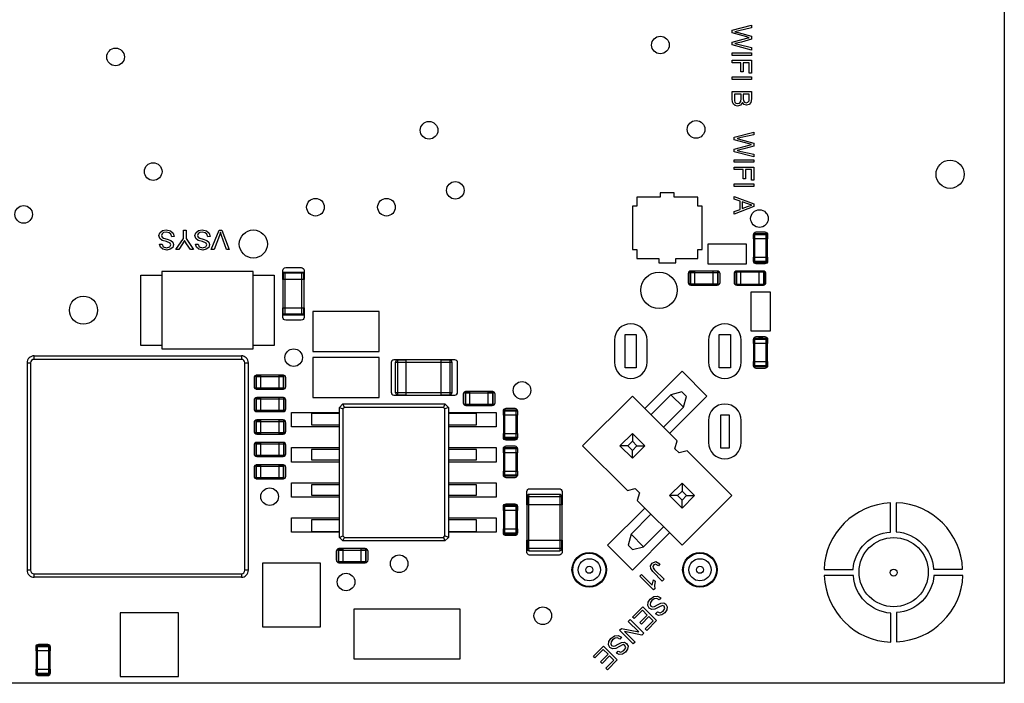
# Model space of a CAD drawing. Extents: x 11 to 146, y 7 to 201.
# Tile 14 of 27: x 86 to 122, y 7 to 31. Entities that reach past the tile are written whole.
import ezdxf

# ---------------------------------------------------------------- set-up
doc = ezdxf.new("R2010")
doc.units = 0
doc.layers.add('0_COMPONENTS', color=7, linetype='CONTINUOUS')

msp = doc.modelspace()

# ---------------------------------------------------------------- linework, layer by layer
at = {"layer": '0_COMPONENTS', "color": 8, "linetype": 'CONTINUOUS'}
for p, q in [((112.531, 23.264), (112.531, 23.112)), ((112.576, 22.274), (112.576, 23.29)), ((112.983, 22.274), (112.983, 23.29)), ((113.034, 22.451), (113.034, 23.112)), ((113.028, 22.299), (113.028, 22.451)), ((95.595, 20.369), (95.595, 21.893)), ((96.204, 20.369), (96.204, 21.893)), ((110.23, 21.897), (111.246, 21.897)), ((110.407, 21.44), (110.407, 21.948)), ((111.919, 21.442), (111.919, 21.945)), ((112.071, 21.44), (112.071, 21.948)), ((112.884, 21.945), (112.884, 21.442)), ((96.281, 20.623), (96.281, 21.639)), ((110.23, 21.49), (111.246, 21.49)), ((96.278, 20.395), (96.278, 20.623)), ((112.528, 19.488), (112.528, 19.336)), ((112.576, 18.498), (112.576, 19.514)), ((112.983, 18.498), (112.983, 19.514)), ((113.034, 18.675), (113.034, 19.336)), ((99.667, 17.474), (99.667, 18.734)), ((99.972, 17.469), (99.972, 18.739)), ((101.547, 18.734), (101.547, 17.474)), ((113.031, 18.523), (113.031, 18.675)), ((94.717, 17.68), (94.717, 18.188)), ((94.54, 18.137), (95.556, 18.137)), ((94.54, 17.73), (95.556, 17.73)), ((102.1, 17.547), (103.116, 17.547)), ((102.277, 17.09), (102.277, 17.598)), ((109.543, 17.476), (108.82, 16.754)), ((94.544, 17.327), (95.56, 17.327)), ((94.721, 16.87), (94.721, 17.378)), ((97.688, 17.15), (97.561, 17.023)), ((101.371, 17.15), (101.318, 17.023)), ((102.1, 17.14), (103.116, 17.14)), ((94.544, 16.92), (95.56, 16.92)), ((97.741, 17.023), (97.688, 16.971)), ((103.536, 15.904), (103.536, 16.92)), ((103.943, 15.904), (103.943, 16.92)), ((103.994, 16.081), (103.994, 16.742)), ((94.544, 16.517), (95.56, 16.517)), ((94.721, 16.06), (94.721, 16.568)), ((94.544, 16.11), (95.56, 16.11)), ((108.147, 16.08), (107.698, 15.631)), ((94.544, 15.707), (95.56, 15.707)), ((94.721, 15.25), (94.721, 15.758)), ((103.536, 14.544), (103.536, 15.56)), ((103.943, 14.544), (103.943, 15.56)), ((103.994, 14.721), (103.994, 15.382)), ((108.147, 15.182), (108.596, 15.631)), ((108.147, 15.465), (108.313, 15.631)), ((94.544, 15.3), (95.56, 15.3)), ((94.717, 14.44), (94.717, 14.948)), ((94.54, 14.897), (95.556, 14.897)), ((94.54, 14.49), (95.556, 14.49)), ((109.943, 14.284), (109.494, 13.835)), ((104.34, 13.801), (105.599, 13.801)), ((109.943, 13.386), (110.392, 13.835)), ((103.491, 13.448), (103.491, 13.296)), ((103.536, 12.458), (103.536, 13.474)), ((103.943, 12.458), (103.943, 13.474)), ((103.994, 12.635), (103.994, 13.296)), ((105.605, 12.226), (105.605, 13.496)), ((103.988, 12.483), (103.988, 12.635)), ((108.547, 11.99), (109.269, 12.712)), ((97.688, 12.197), (97.741, 12.324)), ((101.318, 12.324), (101.371, 12.377)), ((101.371, 12.197), (101.498, 12.324)), ((97.514, 11.867), (98.53, 11.867)), ((97.691, 11.41), (97.691, 11.918)), ((105.599, 11.922), (104.34, 11.922)), ((97.514, 11.46), (98.53, 11.46)), ((86.601, 8.378), (86.601, 8.226)), ((86.646, 7.388), (86.646, 8.404)), ((87.053, 7.388), (87.053, 8.404)), ((87.104, 7.565), (87.104, 8.226)), ((87.098, 7.413), (87.098, 7.565))]:
    msp.add_line(p, q, dxfattribs=at)
for points in [[(121.59, 61.054), (121.59, 7.054), (36.59, 7.054), (36.59, 61.054)], [(110.667, 22.721), (110.667, 24.295), (110.514, 24.295), (110.514, 24.613), (109.664, 24.613), (109.664, 24.778), (109.156, 24.778), (109.156, 24.613), (108.305, 24.613), (108.305, 24.295), (108.152, 24.295), (108.152, 22.721), (108.305, 22.721), (108.305, 22.403), (109.105, 22.403), (109.105, 22.249), (109.714, 22.249), (109.714, 22.403), (110.514, 22.403), (110.514, 22.721)], [(112.27, 22.208), (112.27, 22.919), (110.873, 22.919), (110.873, 22.208)], [(94.441, 19.137), (94.441, 21.931), (91.139, 21.931), (91.139, 19.137)], [(113.135, 19.784), (113.135, 21.181), (112.424, 21.181), (112.424, 19.784)], [(99, 19.039), (99, 20.489), (96.6, 20.489), (96.6, 19.039)], [(108.29, 19.654), (108.29, 18.454), (107.89, 18.454), (107.89, 19.654)], [(111.69, 19.654), (111.69, 18.454), (111.29, 18.454), (111.29, 19.654)], [(99, 17.379), (99, 18.829), (96.6, 18.829), (96.6, 17.379)], [(109.943, 12.039), (111.739, 13.835), (110.123, 15.451), (109.839, 15.375), (109.687, 15.527), (109.763, 15.811), (108.147, 17.427), (106.351, 15.631), (107.967, 14.015), (108.251, 14.09), (108.402, 13.939), (108.326, 13.655)], [(111.64, 16.754), (111.64, 15.554), (111.34, 15.554), (111.34, 16.754)], [(108.147, 16.08), (108.147, 15.797), (108.313, 15.631), (108.596, 15.631)], [(96.88, 9.094), (96.88, 11.394), (94.78, 11.394), (94.78, 9.094)], [(101.918, 7.932), (101.918, 9.735), (98.082, 9.735), (98.082, 7.932)], [(91.74, 7.304), (91.74, 9.604), (89.64, 9.604), (89.64, 7.304)]]:
    msp.add_lwpolyline(points, close=True, dxfattribs=at)
at = {"layer": '0_COMPONENTS', "color": 51, "linetype": 'CONTINUOUS'}
for points in [[(112.454, 30.03), (112.454, 29.932), (111.752, 30.115), (111.752, 30.217), (112.284, 30.358), (112.369, 30.379), (112.288, 30.405), (111.752, 30.549), (111.752, 30.647), (112.454, 30.83), (112.454, 30.732), (111.994, 30.63), (111.85, 30.596), (111.977, 30.562), (112.454, 30.434), (112.454, 30.32), (112.097, 30.222), (111.85, 30.166), (112.003, 30.132)], [(112.454, 29.83), (112.454, 29.737), (111.752, 29.737), (111.752, 29.83)], [(112.454, 29.566), (112.454, 29.094), (112.373, 29.094), (112.373, 29.473), (112.152, 29.473), (112.152, 29.145), (112.071, 29.145), (112.071, 29.473), (111.752, 29.473), (111.752, 29.566)], [(112.454, 28.962), (112.454, 28.868), (111.752, 28.868), (111.752, 28.962)], [(111.765, 28.051), (111.752, 28.166), (111.752, 28.434), (112.454, 28.434), (112.454, 28.171), (112.433, 28.039), (112.365, 27.962), (112.271, 27.937), (112.186, 27.962), (112.122, 28.039), (112.058, 27.937), (111.952, 27.902), (111.863, 27.924), (111.799, 27.975)], [(112.024, 28.017), (112.063, 28.077), (112.075, 28.179), (112.075, 28.341), (111.833, 28.341), (111.833, 28.162), (111.837, 28.098), (111.854, 28.047), (111.892, 28.009), (111.952, 27.996)], [(112.365, 28.094), (112.373, 28.2), (112.373, 28.341), (112.156, 28.341), (112.156, 28.188), (112.165, 28.102), (112.199, 28.047), (112.263, 28.03), (112.326, 28.047)], [(112.534, 26.17), (112.534, 26.072), (111.832, 26.255), (111.832, 26.357), (112.364, 26.498), (112.449, 26.519), (112.368, 26.545), (111.832, 26.689), (111.832, 26.787), (112.534, 26.97), (112.534, 26.872), (112.074, 26.77), (111.93, 26.736), (112.057, 26.702), (112.534, 26.574), (112.534, 26.46), (112.177, 26.362), (111.93, 26.306), (112.083, 26.272)], [(112.534, 25.97), (112.534, 25.877), (111.832, 25.877), (111.832, 25.97)], [(112.534, 25.706), (112.534, 25.234), (112.453, 25.234), (112.453, 25.613), (112.232, 25.613), (112.232, 25.285), (112.151, 25.285), (112.151, 25.613), (111.832, 25.613), (111.832, 25.706)], [(112.534, 25.102), (112.534, 25.008), (111.832, 25.008), (111.832, 25.102)], [(112.534, 24.379), (112.534, 24.281), (111.832, 24), (111.832, 24.098), (112.045, 24.174), (112.045, 24.477), (111.832, 24.549), (111.832, 24.647)], [(112.121, 24.447), (112.121, 24.204), (112.313, 24.281), (112.462, 24.328), (112.326, 24.374)], [(91.208, 23.338), (91.148, 23.296), (91.131, 23.236), (91.148, 23.176), (91.208, 23.134), (91.331, 23.1), (91.463, 23.057), (91.54, 22.989), (91.565, 22.904), (91.535, 22.802), (91.446, 22.734), (91.318, 22.708), (91.182, 22.734), (91.089, 22.806), (91.055, 22.917), (91.148, 22.921), (91.195, 22.823), (91.314, 22.789), (91.433, 22.819), (91.472, 22.896), (91.446, 22.959), (91.31, 23.011), (91.157, 23.053), (91.067, 23.125), (91.037, 23.228), (91.067, 23.33), (91.161, 23.411), (91.293, 23.436), (91.455, 23.406), (91.552, 23.321), (91.591, 23.194), (91.501, 23.189), (91.472, 23.279), (91.403, 23.334), (91.301, 23.355)], [(91.642, 22.721), (91.923, 23.125), (91.923, 23.423), (92.016, 23.423), (92.016, 23.125), (92.284, 22.721), (92.174, 22.721), (92.038, 22.934), (91.965, 23.049), (91.889, 22.93), (91.752, 22.721)], [(92.838, 22.802), (92.748, 22.734), (92.62, 22.708), (92.484, 22.734), (92.391, 22.806), (92.357, 22.917), (92.45, 22.921), (92.497, 22.823), (92.616, 22.789), (92.735, 22.819), (92.774, 22.896), (92.748, 22.959), (92.612, 23.011), (92.459, 23.053), (92.369, 23.125), (92.34, 23.228), (92.369, 23.33), (92.463, 23.411), (92.595, 23.436), (92.757, 23.406), (92.855, 23.321), (92.893, 23.194), (92.803, 23.189), (92.774, 23.279), (92.706, 23.334), (92.603, 23.355), (92.51, 23.338), (92.45, 23.296), (92.433, 23.236), (92.45, 23.176), (92.51, 23.134), (92.633, 23.1), (92.765, 23.057), (92.842, 22.989), (92.867, 22.904)], [(92.927, 22.721), (93.208, 23.423), (93.31, 23.423), (93.578, 22.721), (93.48, 22.721), (93.297, 23.232), (93.259, 23.347), (93.221, 23.232), (93.029, 22.721)], [(109.296, 10.813), (109.23, 10.747), (108.89, 11.087), (108.809, 11.198), (108.803, 11.294), (108.86, 11.388), (108.995, 11.451), (109.14, 11.373), (109.089, 11.303), (108.989, 11.361), (108.92, 11.333), (108.89, 11.279), (108.896, 11.225), (108.953, 11.156)], [(108.956, 10.467), (108.917, 10.428), (108.418, 10.927), (108.478, 10.987), (108.866, 10.599), (108.881, 10.699), (108.917, 10.795), (108.974, 10.738), (108.944, 10.587)], [(108.989, 9.563), (109.052, 9.632), (109.154, 9.596), (109.263, 9.656), (109.326, 9.762), (109.299, 9.843), (109.236, 9.87), (109.103, 9.81), (108.965, 9.731), (108.85, 9.719), (108.757, 9.771), (108.706, 9.864), (108.715, 9.987), (108.79, 10.099), (108.926, 10.192), (109.055, 10.201), (109.172, 10.138), (109.112, 10.071), (109.028, 10.114), (108.941, 10.105), (108.853, 10.047), (108.799, 9.969), (108.787, 9.897), (108.817, 9.843), (108.871, 9.813), (108.944, 9.825), (109.055, 9.888), (109.178, 9.951), (109.281, 9.957), (109.359, 9.915), (109.41, 9.822), (109.395, 9.71), (109.323, 9.602), (109.208, 9.524), (109.091, 9.509)], [(109.022, 9.319), (108.667, 8.964), (108.61, 9.021), (108.899, 9.31), (108.745, 9.464), (108.474, 9.193), (108.417, 9.25), (108.688, 9.521), (108.516, 9.692), (108.216, 9.391), (108.158, 9.449), (108.525, 9.816)], [(108.243, 8.54), (108.176, 8.474), (107.68, 8.97), (107.749, 9.039), (108.378, 8.91), (107.999, 9.289), (108.065, 9.355), (108.562, 8.859), (108.492, 8.79), (107.86, 8.922)], [(107.903, 8.182), (107.788, 8.104), (107.671, 8.089), (107.569, 8.143), (107.632, 8.212), (107.734, 8.176), (107.842, 8.236), (107.906, 8.341), (107.878, 8.423), (107.815, 8.45), (107.683, 8.389), (107.544, 8.311), (107.43, 8.299), (107.337, 8.35), (107.286, 8.444), (107.295, 8.567), (107.37, 8.678), (107.505, 8.772), (107.635, 8.781), (107.752, 8.717), (107.692, 8.651), (107.608, 8.693), (107.52, 8.684), (107.433, 8.627), (107.379, 8.549), (107.367, 8.477), (107.397, 8.423), (107.451, 8.392), (107.523, 8.404), (107.635, 8.468), (107.758, 8.531), (107.86, 8.537), (107.939, 8.495), (107.99, 8.401), (107.975, 8.29)], [(107.602, 7.899), (107.247, 7.544), (107.189, 7.601), (107.478, 7.89), (107.325, 8.043), (107.054, 7.773), (106.997, 7.83), (107.268, 8.101), (107.096, 8.272), (106.795, 7.971), (106.738, 8.028), (107.105, 8.395)]]:
    msp.add_lwpolyline(points, close=True, dxfattribs=at)
for points in [[(112.526, 23.112), (112.526, 23.259, -0.413456), (112.625, 23.359), (112.934, 23.359, -0.413758), (113.034, 23.259), (113.034, 23.112), (112.526, 23.112), (112.526, 22.451), (113.034, 22.451), (113.034, 22.308, -0.413592), (112.934, 22.208), (112.626, 22.208, -0.413723), (112.526, 22.308), (112.526, 22.451)], [(95.519, 21.639), (95.519, 21.974, -0.41438), (95.619, 22.074), (96.181, 22.074, -0.414234), (96.281, 21.974), (96.281, 21.639), (95.519, 21.639), (95.519, 20.623), (96.281, 20.623), (96.281, 20.274, -0.414194), (96.181, 20.174), (95.619, 20.174, -0.414129), (95.519, 20.274), (95.519, 20.623)], [(111.068, 21.44), (111.068, 21.948), (110.264, 21.948, 0.413723), (110.164, 21.848), (110.164, 21.54, 0.413592), (110.264, 21.44), (111.215, 21.44, 0.413758), (111.315, 21.54), (111.315, 21.848, 0.413456), (111.215, 21.948), (111.068, 21.948)], [(112.732, 21.44), (112.732, 21.948), (111.924, 21.948, 0.413758), (111.824, 21.848), (111.824, 21.54, 0.413456), (111.924, 21.44), (112.875, 21.44, 0.413723), (112.975, 21.54), (112.975, 21.848, 0.413592), (112.875, 21.948), (112.732, 21.948)], [(112.526, 19.336), (112.526, 19.479, -0.413592), (112.625, 19.579), (112.934, 19.579, -0.413723), (113.034, 19.479), (113.034, 19.336), (112.526, 19.336), (112.526, 18.675), (113.034, 18.675), (113.034, 18.528, -0.413456), (112.934, 18.428), (112.625, 18.428, -0.413758), (112.526, 18.528), (112.526, 18.675)], [(101.242, 17.469), (101.242, 18.739), (99.53, 18.739, 0.414169), (99.43, 18.639), (99.43, 17.569, 0.414001), (99.53, 17.469), (101.73, 17.469, 0.414362), (101.83, 17.569), (101.83, 18.639, 0.41407), (101.73, 18.739), (101.242, 18.739)], [(95.378, 17.68), (95.378, 18.188), (94.574, 18.188, 0.413723), (94.474, 18.088), (94.474, 17.78, 0.413592), (94.574, 17.68), (95.525, 17.68, 0.413758), (95.625, 17.78), (95.625, 18.088, 0.413456), (95.525, 18.188), (95.378, 18.188)], [(102.938, 17.09), (102.938, 17.598), (102.134, 17.598, 0.413723), (102.034, 17.498), (102.034, 17.19, 0.413592), (102.134, 17.09), (103.085, 17.09, 0.413758), (103.185, 17.19), (103.185, 17.498, 0.413456), (103.085, 17.598), (102.938, 17.598)], [(95.382, 16.87), (95.382, 17.378), (94.574, 17.378, 0.413758), (94.474, 17.278), (94.474, 16.97, 0.413456), (94.574, 16.87), (95.525, 16.87, 0.413723), (95.625, 16.97), (95.625, 17.278, 0.413592), (95.525, 17.378), (95.382, 17.378)], [(103.486, 16.742), (103.486, 16.889, -0.413456), (103.585, 16.989), (103.894, 16.989, -0.413758), (103.994, 16.889), (103.994, 16.742), (103.486, 16.742), (103.486, 16.081), (103.994, 16.081), (103.994, 15.938, -0.413592), (103.894, 15.838), (103.586, 15.838, -0.413723), (103.486, 15.938), (103.486, 16.081)], [(95.382, 16.06), (95.382, 16.568), (94.574, 16.568, 0.413758), (94.474, 16.468), (94.474, 16.16, 0.413456), (94.574, 16.06), (95.525, 16.06, 0.413723), (95.625, 16.16), (95.625, 16.468, 0.413592), (95.525, 16.568), (95.382, 16.568)], [(95.382, 15.25), (95.382, 15.758), (94.574, 15.758, 0.413758), (94.474, 15.658), (94.474, 15.35, 0.413456), (94.574, 15.25), (95.525, 15.25, 0.413723), (95.625, 15.35), (95.625, 15.658, 0.413592), (95.525, 15.758), (95.382, 15.758)], [(103.486, 15.382), (103.486, 15.529, -0.413456), (103.585, 15.629), (103.894, 15.629, -0.413758), (103.994, 15.529), (103.994, 15.382), (103.486, 15.382), (103.486, 14.721), (103.994, 14.721), (103.994, 14.578, -0.413592), (103.894, 14.478), (103.586, 14.478, -0.413723), (103.486, 14.578), (103.486, 14.721)], [(95.378, 14.44), (95.378, 14.948), (94.574, 14.948, 0.413723), (94.474, 14.848), (94.474, 14.54, 0.413592), (94.574, 14.44), (95.525, 14.44, 0.413758), (95.625, 14.54), (95.625, 14.848, 0.413456), (95.525, 14.948), (95.378, 14.948)], [(104.335, 13.496), (104.335, 13.984, -0.41407), (104.435, 14.084), (105.505, 14.084, -0.414362), (105.605, 13.984), (105.605, 13.496), (104.335, 13.496), (104.335, 12.226), (105.605, 12.226), (105.605, 11.784, -0.414001), (105.505, 11.684), (104.435, 11.684, -0.414169), (104.335, 11.784), (104.335, 12.226)], [(103.486, 13.296), (103.486, 13.439, -0.413592), (103.585, 13.539), (103.894, 13.539, -0.413723), (103.994, 13.439), (103.994, 13.296), (103.486, 13.296), (103.486, 12.635), (103.994, 12.635), (103.994, 12.488, -0.413456), (103.894, 12.388), (103.585, 12.388, -0.413758), (103.486, 12.488), (103.486, 12.635)], [(98.352, 11.41), (98.352, 11.918), (97.544, 11.918, 0.413758), (97.444, 11.818), (97.444, 11.51, 0.413456), (97.544, 11.41), (98.495, 11.41, 0.413723), (98.595, 11.51), (98.595, 11.818, 0.413592), (98.495, 11.918), (98.352, 11.918)], [(86.596, 8.226), (86.596, 8.369, -0.413592), (86.695, 8.469), (87.004, 8.469, -0.413723), (87.104, 8.369), (87.104, 8.226), (86.596, 8.226), (86.596, 7.565), (87.104, 7.565), (87.104, 7.418, -0.413456), (87.004, 7.318), (86.695, 7.318, -0.413758), (86.596, 7.418), (86.596, 7.565)]]:
    msp.add_lwpolyline(points, format="xyb", dxfattribs=at)
at = {"layer": '0_COMPONENTS', "color": 8, "linetype": 'CONTINUOUS'}
for points in [[(113.028, 23.112), (113.028, 23.264, 0.414214), (113.003, 23.29), (112.556, 23.29, 0.414214), (112.531, 23.264), (113.028, 23.264)], [(112.531, 22.451), (112.531, 22.299, 0.414214), (112.556, 22.274), (113.003, 22.274, 0.414214), (113.028, 22.299), (112.531, 22.299)], [(96.278, 21.639), (96.278, 21.868, 0.414214), (96.253, 21.893), (95.546, 21.893, 0.414214), (95.521, 21.868)], [(110.255, 21.945, 0.414214), (110.23, 21.92), (110.23, 21.468, 0.414214), (110.255, 21.442)], [(111.22, 21.442, 0.414214), (111.246, 21.468), (111.246, 21.92, 0.414214), (111.22, 21.945), (111.068, 21.945)], [(112.071, 21.945), (111.919, 21.945, 0.414214), (111.894, 21.92), (111.919, 21.922), (112.884, 21.922), (112.909, 21.92), (112.91, 21.92, 0.414214), (112.884, 21.945), (112.732, 21.945)], [(112.732, 21.442), (112.884, 21.442, 0.414214), (112.91, 21.468), (112.884, 21.465), (111.919, 21.465), (111.894, 21.467), (111.894, 21.468, 0.414214), (111.919, 21.442), (112.071, 21.442)], [(95.521, 20.395, 0.414214), (95.546, 20.369), (96.253, 20.369, 0.414214), (96.278, 20.395), (95.521, 20.395), (95.521, 20.623)], [(113.031, 19.336), (113.031, 19.488, 0.414214), (113.006, 19.514), (112.553, 19.514, 0.414214), (112.528, 19.488), (113.031, 19.488)], [(86.524, 18.884), (94.016, 18.884), (94.016, 18.757), (86.524, 18.757), (86.524, 18.884, 0.414214), (86.27, 18.63), (86.397, 18.63), (86.397, 11.138), (86.27, 11.138)], [(94.27, 11.138), (94.27, 18.63, 0.414214), (94.016, 18.884)], [(86.27, 18.63), (86.27, 11.138, 0.414214), (86.524, 10.884)], [(94.016, 10.884), (86.524, 10.884), (86.524, 11.011), (94.016, 11.011), (94.016, 10.884, 0.414214), (94.27, 11.138), (94.143, 11.138), (94.143, 18.63), (94.27, 18.63)], [(99.972, 18.734), (99.667, 18.734, 0.414214), (99.591, 18.657), (99.667, 18.662), (101.547, 18.662), (101.618, 18.659), (101.623, 18.657, 0.414214), (101.547, 18.734), (101.242, 18.734)], [(112.528, 18.675), (112.528, 18.523, 0.414214), (112.553, 18.498), (113.006, 18.498, 0.414214), (113.031, 18.523), (112.528, 18.523)], [(94.565, 18.185, 0.414214), (94.54, 18.16), (94.54, 17.708, 0.414214), (94.565, 17.682), (94.717, 17.682)], [(95.53, 17.682, 0.414214), (95.556, 17.708), (95.556, 18.16, 0.414214), (95.53, 18.185)], [(101.242, 17.474), (101.547, 17.474, 0.414214), (101.623, 17.55), (101.547, 17.545), (99.667, 17.545), (99.596, 17.548), (99.591, 17.55, 0.414214), (99.667, 17.474), (99.972, 17.474)], [(102.125, 17.593, 0.414214), (102.1, 17.567), (102.1, 17.12, 0.414214), (102.125, 17.095), (102.277, 17.095)], [(103.09, 17.095, 0.414214), (103.116, 17.12), (103.116, 17.567, 0.414214), (103.09, 17.593)], [(94.569, 17.375, 0.414214), (94.544, 17.35), (94.544, 16.898, 0.414214), (94.569, 16.872)], [(95.534, 16.872, 0.414214), (95.56, 16.898), (95.56, 17.35, 0.414214), (95.534, 17.375), (95.382, 17.375)], [(103.991, 16.894, 0.414214), (103.966, 16.92), (103.513, 16.92, 0.414214), (103.488, 16.894)], [(94.569, 16.563, 0.414214), (94.544, 16.537), (94.544, 16.09, 0.414214), (94.569, 16.065)], [(95.534, 16.065, 0.414214), (95.56, 16.09), (95.56, 16.537, 0.414214), (95.534, 16.563), (95.382, 16.563)], [(94.569, 15.753, 0.414214), (94.544, 15.727), (94.544, 15.28, 0.414214), (94.569, 15.255)], [(95.534, 15.255, 0.414214), (95.56, 15.28), (95.56, 15.727, 0.414214), (95.534, 15.753), (95.382, 15.753)], [(103.488, 15.929, 0.414214), (103.513, 15.904), (103.966, 15.904, 0.414214), (103.991, 15.929)], [(103.991, 15.534, 0.414214), (103.966, 15.56), (103.513, 15.56, 0.414214), (103.488, 15.534)], [(94.565, 14.945, 0.414214), (94.54, 14.92), (94.54, 14.468, 0.414214), (94.565, 14.442), (94.717, 14.442)], [(95.53, 14.442, 0.414214), (95.556, 14.468), (95.556, 14.92, 0.414214), (95.53, 14.945)], [(103.488, 14.569, 0.414214), (103.513, 14.544), (103.966, 14.544, 0.414214), (103.991, 14.569)], [(105.523, 13.877), (104.416, 13.877, 0.414214), (104.34, 13.801), (104.34, 13.496)], [(104.34, 12.226), (104.34, 11.922, 0.414214), (104.416, 11.845), (104.411, 11.922), (104.411, 13.801), (104.414, 13.872), (104.416, 13.877), (104.415, 13.877)], [(105.599, 13.496), (105.599, 13.801, 0.414214), (105.523, 13.877), (105.528, 13.801), (105.528, 11.922), (105.525, 11.851), (105.523, 11.845), (105.524, 11.845)], [(103.988, 13.296), (103.988, 13.448, 0.414214), (103.963, 13.474), (103.516, 13.474, 0.414214), (103.491, 13.448), (103.988, 13.448)], [(103.491, 12.635), (103.491, 12.483, 0.414214), (103.516, 12.458), (103.963, 12.458, 0.414214), (103.988, 12.483), (103.491, 12.483)], [(104.416, 11.845), (105.523, 11.845, 0.414214), (105.599, 11.922), (105.599, 12.226)], [(97.539, 11.913, 0.414214), (97.514, 11.887), (97.514, 11.44, 0.414214), (97.539, 11.415)], [(98.504, 11.415, 0.414214), (98.53, 11.44), (98.53, 11.887, 0.414214), (98.504, 11.913), (98.352, 11.913)], [(87.098, 8.226), (87.098, 8.378, 0.414214), (87.073, 8.404), (86.626, 8.404, 0.414214), (86.601, 8.378), (87.098, 8.378)], [(86.601, 7.565), (86.601, 7.413, 0.414214), (86.626, 7.388), (87.073, 7.388, 0.414214), (87.098, 7.413), (86.601, 7.413)]]:
    msp.add_lwpolyline(points, format="xyb", dxfattribs=at)
at = {"layer": '0_COMPONENTS', "color": 51, "linetype": 'CONTINUOUS'}
for points in [[(91.139, 19.264), (90.377, 19.264), (90.377, 21.804), (91.139, 21.804)], [(94.441, 21.804), (95.203, 21.804), (95.203, 19.264), (94.441, 19.264)], [(108.596, 16.978), (109.943, 18.325), (110.841, 17.427), (109.494, 16.08)], [(97.561, 16.319), (95.83, 16.319), (95.83, 16.839), (97.561, 16.839)], [(101.498, 16.839), (103.23, 16.839), (103.23, 16.319), (101.498, 16.319)], [(97.561, 15.049), (95.83, 15.049), (95.83, 15.569), (97.561, 15.569)], [(101.498, 15.569), (103.23, 15.569), (103.23, 15.049), (101.498, 15.049)], [(97.561, 13.779), (95.83, 13.779), (95.83, 14.299), (97.561, 14.299)], [(101.498, 14.299), (103.23, 14.299), (103.23, 13.779), (101.498, 13.779)], [(109.494, 12.488), (108.147, 11.141), (107.249, 12.039), (108.596, 13.386)], [(97.561, 12.509), (95.83, 12.509), (95.83, 13.029), (97.561, 13.029)], [(101.498, 13.029), (103.23, 13.029), (103.23, 12.509), (101.498, 12.509)]]:
    msp.add_lwpolyline(points, dxfattribs=at)
at = {"layer": '0_COMPONENTS', "color": 8, "linetype": 'CONTINUOUS'}
for points in [[(96.278, 21.868), (95.521, 21.868), (95.521, 21.639)], [(110.407, 21.442), (110.255, 21.442), (110.255, 21.945), (110.407, 21.945)], [(111.22, 21.945), (111.22, 21.442), (111.068, 21.442)], [(111.894, 21.466), (111.894, 21.468), (111.894, 21.92)], [(112.909, 21.921), (112.91, 21.92), (112.91, 21.468)], [(99.591, 17.549), (99.591, 17.55), (99.591, 18.657)], [(101.623, 18.658), (101.623, 18.657), (101.623, 17.55)], [(94.565, 17.682), (94.565, 18.185), (94.717, 18.185)], [(95.378, 18.185), (95.53, 18.185), (95.53, 17.682), (95.378, 17.682)], [(102.125, 17.095), (102.125, 17.593), (102.277, 17.593)], [(102.938, 17.593), (103.09, 17.593), (103.09, 17.095), (102.938, 17.095)], [(109.992, 17.027), (110.098, 17.416), (109.932, 17.582), (109.543, 17.476), (109.992, 17.027), (109.269, 16.304)], [(94.721, 16.872), (94.569, 16.872), (94.569, 17.375), (94.721, 17.375)], [(95.534, 17.375), (95.534, 16.872), (95.382, 16.872)], [(101.498, 17.023), (101.371, 16.971), (101.318, 17.023), (97.741, 17.023), (97.688, 17.15), (101.371, 17.15), (101.498, 17.023), (101.498, 12.324), (101.371, 12.377), (101.371, 16.971)], [(97.561, 16.807), (96.545, 16.807), (96.545, 16.392), (97.561, 16.392)], [(97.561, 12.324), (97.688, 12.377), (97.741, 12.324), (101.318, 12.324), (101.371, 12.197), (97.688, 12.197), (97.561, 12.324), (97.561, 17.023), (97.688, 16.971), (97.688, 12.377)], [(101.498, 16.392), (102.514, 16.392), (102.514, 16.807), (101.498, 16.807)], [(103.488, 16.742), (103.488, 16.894), (103.991, 16.894), (103.991, 16.742)], [(94.721, 16.065), (94.569, 16.065), (94.569, 16.563), (94.721, 16.563)], [(95.534, 16.563), (95.534, 16.065), (95.382, 16.065)], [(103.991, 16.081), (103.991, 15.929), (103.488, 15.929), (103.488, 16.081)], [(94.721, 15.255), (94.569, 15.255), (94.569, 15.753), (94.721, 15.753)], [(95.534, 15.753), (95.534, 15.255), (95.382, 15.255)], [(108.147, 15.797), (107.981, 15.631), (107.698, 15.631), (108.147, 15.182), (108.147, 15.465), (107.981, 15.631)], [(97.561, 15.495), (96.545, 15.495), (96.545, 15.122), (97.561, 15.122)], [(101.498, 15.122), (102.514, 15.122), (102.514, 15.495), (101.498, 15.495)], [(103.488, 15.382), (103.488, 15.534), (103.991, 15.534), (103.991, 15.382)], [(94.565, 14.442), (94.565, 14.945), (94.717, 14.945)], [(95.378, 14.945), (95.53, 14.945), (95.53, 14.442), (95.378, 14.442)], [(103.991, 14.721), (103.991, 14.569), (103.488, 14.569), (103.488, 14.721)], [(109.943, 13.669), (110.109, 13.835), (110.392, 13.835), (109.943, 14.284), (109.943, 14.001), (110.109, 13.835)], [(97.561, 14.225), (96.545, 14.225), (96.545, 13.852), (97.561, 13.852)], [(101.498, 13.852), (102.514, 13.852), (102.514, 14.225), (101.498, 14.225)], [(109.943, 14.001), (109.777, 13.835), (109.494, 13.835), (109.943, 13.386), (109.943, 13.669), (109.777, 13.835)], [(97.561, 12.955), (96.545, 12.955), (96.545, 12.54), (97.561, 12.54)], [(101.498, 12.54), (102.514, 12.54), (102.514, 12.955), (101.498, 12.955)], [(108.098, 12.439), (107.992, 12.05), (108.158, 11.884), (108.547, 11.99), (108.098, 12.439), (108.82, 13.161)], [(97.691, 11.415), (97.539, 11.415), (97.539, 11.913), (97.691, 11.913)], [(98.504, 11.913), (98.504, 11.415), (98.352, 11.415)]]:
    msp.add_lwpolyline(points, dxfattribs=at)
at = {"layer": '0_COMPONENTS', "color": 51, "linetype": 'CONTINUOUS'}
for points in [[(108.68, 19.454, 1), (107.499, 19.454), (107.499, 18.654, 1), (108.68, 18.654)], [(112.08, 19.454, 1), (110.899, 19.454), (110.899, 18.654, 1), (112.08, 18.654)], [(112.08, 16.554, 1), (110.899, 16.554), (110.899, 15.754, 1), (112.08, 15.754)], [(116.125, 11.17, -0.375973), (117.48, 12.517), (117.48, 13.568, 0.391807), (115.074, 11.17)], [(117.686, 12.528, -0.375973), (119.033, 11.174), (120.084, 11.174, 0.391807), (117.686, 13.579)], [(117.484, 9.589, -0.375973), (116.136, 10.944), (115.085, 10.944, 0.391807), (117.484, 8.538)], [(119.044, 10.953, -0.375973), (117.689, 9.606), (117.689, 8.555, 0.391807), (120.095, 10.953)]]:
    msp.add_lwpolyline(points, format="xyb", close=True, dxfattribs=at)
for centre, radius in [((109.16, 30.114), 0.318), ((89.47, 29.684), 0.318), ((100.8, 27.034), 0.318), ((110.45, 27.066), 0.318), ((90.83, 25.542), 0.318), ((101.75, 24.864), 0.318), ((96.694, 24.254), 0.318), ((99.26, 24.254), 0.318), ((86.148, 23.995), 0.318), ((112.74, 23.844), 0.318), ((109.11, 21.254), 0.658), ((95.907, 18.82), 0.318), ((104.16, 17.636), 0.318), ((95.037, 13.797), 0.318), ((99.72, 11.374), 0.318), ((106.59, 11.154), 0.127), ((110.59, 11.154), 0.127), ((117.59, 11.054), 0.127), ((97.8, 10.714), 0.318), ((104.91, 9.494), 0.318)]:
    msp.add_circle(centre, radius, dxfattribs=at)
at = {"layer": '0_COMPONENTS', "color": 8, "linetype": 'CONTINUOUS'}
for centre, radius in [((119.63, 25.444), 0.508), ((94.45, 22.924), 0.508), ((88.31, 20.534), 0.508), ((117.591, 11.071), 1.25), ((106.59, 11.154), 0.625), ((106.59, 11.154), 0.6), ((110.59, 11.154), 0.625), ((110.59, 11.154), 0.6), ((106.59, 11.154), 0.4), ((110.59, 11.154), 0.4)]:
    msp.add_circle(centre, radius, dxfattribs=at)
for centre, radius, start, end in [((112.78, 19.384), 0.165, 51.9477, 128.0523), ((86.524, 18.63), 0.127, 90, 180), ((94.016, 18.63), 0.127, 0, 90), ((86.524, 11.138), 0.127, 180, 270), ((94.016, 11.138), 0.127, 270, 0)]:
    msp.add_arc(centre, radius, start, end, dxfattribs=at)

doc.saveas('drawing.dxf')
